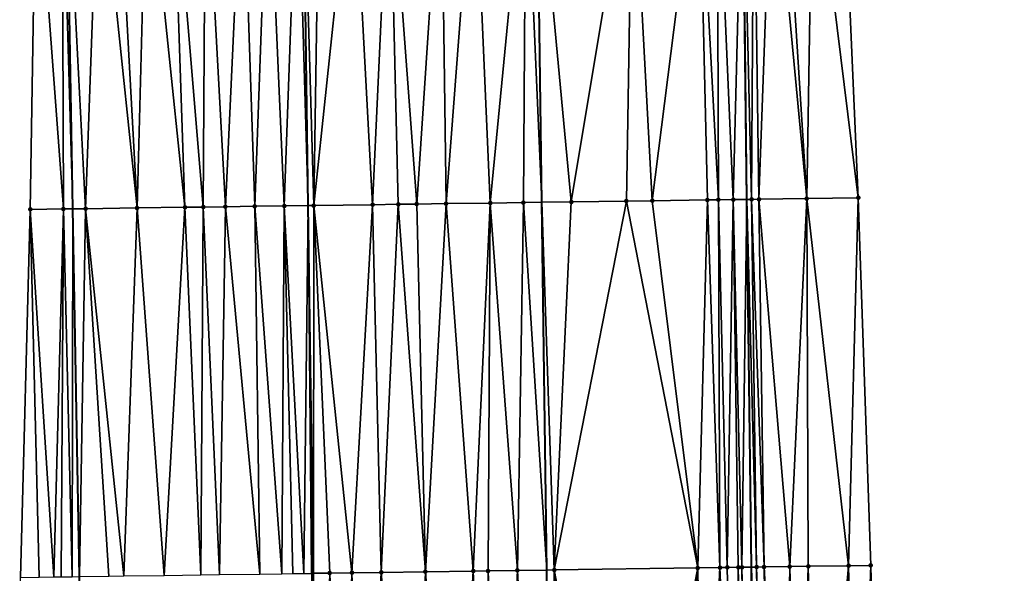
# Model space of a CAD drawing. Header units: feet. Extents: x 2004186 to 2014793, y 836912 to 864902.
# Tile 133 of 256: x 2010467 to 2010521, y 841029 to 841059. Entities that reach past the tile are written whole.
import ezdxf

# ---------------------------------------------------------------- set-up
doc = ezdxf.new("R2010")
doc.units = ezdxf.units.FT
doc.header["$LTSCALE"] = 100
doc.header["$MEASUREMENT"] = 0
for name, color, linetype, lineweight in [('EP_Travel Lane', 5, 'Continuous', 40), ('GPL_Skip Line', 2, 'Continuous', 40), ('Road Shots', 4, 'Continuous', 200), ('Road X-Section', 30, 'Continuous', 13)]:
    doc.layers.add(name, color=color, linetype=linetype, lineweight=lineweight)
doc.layers.add('I-77 SB_MM21-27-Surface-Border', color=7, linetype='Continuous')
doc.layers.add('I-77 SB_MM21-27-Surface-TIN', color=7, linetype='Continuous')

msp = doc.modelspace()

# ---------------------------------------------------------------- linework, layer by layer
at = {"layer": 'EP_Travel Lane'}
for points in [[(2010514.248621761, 840770.0944817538, 341.8537248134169), (2010513.440760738, 840790.0728381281, 342.2741756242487), (2010512.759516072, 840810.0581280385, 342.6356686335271), (2010512.078292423, 840830.0428013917, 343.0310662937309), (2010511.397054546, 840850.0278921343, 343.3877137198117), (2010510.715790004, 840870.014219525, 343.7388656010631), (2010510.116580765, 840890.0022473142, 344.1311663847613), (2010509.601938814, 840909.9529684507, 344.4893131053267), (2010509.093621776, 840929.6584966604, 344.8691348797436), (2010508.577932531, 840949.649817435, 345.2315912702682), (2010508.062280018, 840969.640842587, 345.6001214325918), (2010507.681011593, 840989.6337119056, 345.970393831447), (2010507.436648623, 841009.6281005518, 346.3813562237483), (2010507.192284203, 841029.6226079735, 346.7690526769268), (2010506.947924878, 841049.6166984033, 347.1537764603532), (2010506.703551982, 841069.6115058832, 347.521280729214)], [(2010477.543157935, 840788.5692165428, 342.824715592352), (2010476.765306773, 840808.5501736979, 343.2196493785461), (2010475.9874516, 840828.5316769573, 343.5748282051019), (2010475.209575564, 840848.5137161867, 343.9298431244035), (2010474.4317416, 840868.4946746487, 344.2771656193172), (2010473.793771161, 840888.4815563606, 344.6683766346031), (2010473.296165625, 840908.5624193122, 345.0250564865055), (2010472.786049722, 840929.1499100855, 345.4117580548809), (2010472.290711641, 840949.1409907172, 345.8122032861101), (2010471.795361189, 840969.1325706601, 346.1695961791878), (2010471.372581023, 840989.124828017, 346.5413834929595), (2010471.023765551, 841009.1175275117, 346.9227137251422), (2010470.674977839, 841029.1100283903, 347.3271377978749), (2010470.326176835, 841049.1032912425, 347.7258901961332), (2010469.977363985, 841069.097233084, 348.0973061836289)]]:
    msp.add_polyline3d(points, dxfattribs=at)
at = {"layer": 'GPL_Skip Line'}
for points in [[(2010491.021849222, 840769.1201009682, 342.2727580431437), (2010490.058351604, 840789.0930025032, 342.6546088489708), (2010489.231166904, 840809.0718308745, 343.0483455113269), (2010488.566683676, 840829.0574829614, 343.4320081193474), (2010487.926455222, 840849.0451477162, 343.7784363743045), (2010487.286259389, 840869.0317939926, 344.1476179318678), (2010486.64606036, 840889.018540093, 344.5354663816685), (2010486.004501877, 840909.0477277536, 344.915833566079), (2010485.355002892, 840929.3248146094, 345.2857227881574), (2010484.714723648, 840949.314064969, 345.6752363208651), (2010484.242516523, 840969.3062069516, 346.0183261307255), (2010483.952453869, 840989.3005534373, 346.3757230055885), (2010483.67349211, 841009.2941296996, 346.7735506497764), (2010483.394528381, 841029.2878471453, 347.168409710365), (2010483.115560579, 841049.2818564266, 347.5653071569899), (2010482.83658186, 841069.2766481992, 347.9327338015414)], [(2010503.751021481, 840769.6539728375, 342.0493382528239), (2010502.920267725, 840789.6317162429, 342.458656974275), (2010502.089470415, 840809.6105070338, 342.8404723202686), (2010501.258688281, 840829.5889328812, 343.238921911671), (2010500.427869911, 840849.5682301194, 343.5916440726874), (2010499.597059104, 840869.5473454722, 343.9656955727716), (2010498.766275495, 840889.525806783, 344.3645112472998), (2010497.970566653, 840909.506504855, 344.7139064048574), (2010497.451109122, 840929.4945609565, 345.0885362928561), (2010497.176632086, 840949.4888924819, 345.4712690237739), (2010496.902152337, 840969.4834216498, 345.8308640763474), (2010496.627671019, 840989.4780651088, 346.1839806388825), (2010496.353202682, 841009.4717629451, 346.5930650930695), (2010496.07873259, 841029.4655886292, 346.9894967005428), (2010495.804256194, 841049.4598734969, 347.3600128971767), (2010495.529776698, 841069.4543842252, 347.7339571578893)]]:
    msp.add_polyline3d(points, dxfattribs=at)
at = {"layer": 'I-77 SB_MM21-27-Surface-Border', "color": 3, "linetype": 'ByBlock', "lineweight": -2}
for points in [[(2010512.128104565, 841069.6901259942, 347.2845300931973), (2010513.002515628, 841049.7047184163, 346.8908977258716), (2010513.676939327, 841029.7170176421, 346.5023647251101), (2010514.151391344, 841009.7258813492, 346.0980640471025), (2010514.625855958, 840989.7338274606, 345.7093222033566), (2010515.100312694, 840969.7423473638, 345.3326745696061), (2010515.57476827, 840949.750951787, 344.9553579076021), (2010515.849250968, 840929.7562078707, 344.6037530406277), (2010516.556798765, 840910.2220829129, 344.2372921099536), (2010517.349802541, 840890.3085077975, 343.8440910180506), (2010517.980756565, 840870.321791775, 343.464139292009), (2010518.811620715, 840850.341393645, 343.0879204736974), (2010519.242744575, 840830.3464368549, 342.7303741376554), (2010519.673888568, 840810.35099594, 342.3565032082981), (2010519.505570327, 840790.3301531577, 342.0147424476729), (2010520.935766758, 840770.3782819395, 341.5722760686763)], [(2010476.543377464, 840788.5273082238, 342.8416260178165), (2010473.71432226, 840808.422639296, 343.2542715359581), (2010473.482990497, 840828.4267522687, 343.6158711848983), (2010471.253364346, 840848.3482831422, 343.9830357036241), (2010470.422587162, 840868.3265899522, 344.3459293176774), (2010469.59177312, 840888.3057831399, 344.7227808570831), (2010468.592065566, 840908.3823514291, 345.0887894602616), (2010467.853999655, 840929.080838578, 345.4846514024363), (2010467.77950015, 840949.0781794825, 345.8601564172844), (2010467.505020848, 840969.0726761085, 346.2241892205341), (2010467.430525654, 840989.0697031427, 346.5965288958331), (2010467.556016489, 841009.0691205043, 346.9632982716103), (2010467.481530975, 841029.0654423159, 347.3641107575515), (2010468.00697453, 841049.0710491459, 347.7475821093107), (2010468.332431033, 841069.074340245, 348.1150695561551)]]:
    msp.add_polyline3d(points, dxfattribs=at)
at = {"layer": 'I-77 SB_MM21-27-Surface-TIN', "color": 128, "linetype": 'ByBlock', "lineweight": -2}
for points in [[(2010479.531342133, 841069.23053312, 347.9750071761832), (2010477.531535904, 841069.2026906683, 347.9972170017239), (2010478.60594435, 841049.2188464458, 347.624437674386)], [(2010479.531342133, 841069.23053312, 347.9750071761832), (2010478.60594435, 841049.2188464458, 347.624437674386), (2010480.205789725, 841049.2410918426, 347.6092612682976)], [(2010480.931206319, 841069.250035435, 347.9587419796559), (2010479.531342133, 841069.23053312, 347.9750071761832), (2010480.205789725, 841049.2410918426, 347.6092612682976)], [(2010480.931206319, 841069.250035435, 347.9587419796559), (2010480.205789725, 841049.2410918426, 347.6092612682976), (2010481.80563376, 841049.2634348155, 347.5888534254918)], [(2010482.531050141, 841069.2723939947, 347.936150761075), (2010480.931206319, 841069.250035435, 347.9587419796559), (2010481.80563376, 841049.2634348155, 347.5888534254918)], [(2010482.531050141, 841069.2723939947, 347.936150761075), (2010481.80563376, 841049.2634348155, 347.5888534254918), (2010483.115560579, 841049.2818564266, 347.5653071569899)], [(2010482.531050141, 841069.2723939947, 347.936150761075), (2010483.115560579, 841049.2818564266, 347.5653071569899), (2010482.83658186, 841069.2766481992, 347.9327338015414)], [(2010483.730933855, 841069.2891011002, 347.9227316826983), (2010482.83658186, 841069.2766481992, 347.9327338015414), (2010483.405475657, 841049.2859335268, 347.5600958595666)], [(2010483.405475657, 841049.2859335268, 347.5600958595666), (2010482.83658186, 841069.2766481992, 347.9327338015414), (2010483.115560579, 841049.2818564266, 347.5653071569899)], [(2010485.530757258, 841069.3143196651, 347.8936000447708), (2010483.405475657, 841049.2859335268, 347.5600958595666), (2010486.605161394, 841049.3307894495, 347.5101670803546)], [(2010485.530757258, 841069.3143196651, 347.8936000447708), (2010483.730933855, 841069.2891011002, 347.9227316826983), (2010483.405475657, 841049.2859335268, 347.5600958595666)], [(2010487.530561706, 841069.3422917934, 347.8639967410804), (2010485.530757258, 841069.3143196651, 347.8936000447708), (2010486.605161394, 841049.3307894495, 347.5101670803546)], [(2010487.530561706, 841069.3422917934, 347.8639967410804), (2010486.605161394, 841049.3307894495, 347.5101670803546), (2010488.00502343, 841049.3504484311, 347.4864727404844)], [(2010490.330285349, 841069.3816410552, 347.8118172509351), (2010487.530561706, 841069.3422917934, 347.8639967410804), (2010489.004925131, 841049.3644725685, 347.4705128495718)], [(2010487.530561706, 841069.3422917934, 347.8639967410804), (2010488.00502343, 841049.3504484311, 347.4864727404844), (2010489.004925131, 841049.3644725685, 347.4705128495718)], [(2010490.330285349, 841069.3816410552, 347.8118172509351), (2010489.004925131, 841049.3644725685, 347.4705128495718), (2010490.60476693, 841049.3869784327, 347.4413717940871)], [(2010492.130109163, 841069.4068296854, 347.7843923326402), (2010490.330285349, 841069.3816410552, 347.8118172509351), (2010490.60476693, 841049.3869784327, 347.4413717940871)], [(2010492.130109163, 841069.4068296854, 347.7843923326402), (2010490.60476693, 841049.3869784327, 347.4413717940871), (2010493.004530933, 841049.420642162, 347.4027571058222)], [(2010494.929835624, 841069.445973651, 347.7439177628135), (2010492.130109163, 841069.4068296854, 347.7843923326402), (2010493.004530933, 841049.420642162, 347.4027571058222)], [(2010494.929835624, 841069.445973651, 347.7439177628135), (2010493.004530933, 841049.420642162, 347.4027571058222), (2010494.804355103, 841049.4458049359, 347.3783545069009)], [(2010494.929835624, 841069.445973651, 347.7439177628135), (2010494.804355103, 841049.4458049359, 347.3783545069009), (2010495.804256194, 841049.4598734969, 347.3600128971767)], [(2010494.929835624, 841069.445973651, 347.7439177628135), (2010495.804256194, 841049.4598734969, 347.3600128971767), (2010495.529776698, 841069.4543842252, 347.7339571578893)], [(2010500.72926601, 841069.5272758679, 347.6476319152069), (2010495.529776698, 841069.4543842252, 347.7339571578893), (2010497.404097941, 841049.4823831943, 347.3306663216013)], [(2010497.404097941, 841049.4823831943, 347.3306663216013), (2010495.529776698, 841069.4543842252, 347.7339571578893), (2010495.804256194, 841049.4598734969, 347.3600128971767)], [(2010500.72926601, 841069.5272758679, 347.6476319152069), (2010497.404097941, 841049.4823831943, 347.3306663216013), (2010500.403805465, 841049.5242793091, 347.2922386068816)], [(2010500.72926601, 841069.5272758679, 347.6476319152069), (2010500.403805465, 841049.5242793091, 347.2922386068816), (2010501.803667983, 841049.5439031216, 347.2704298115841)], [(2010504.328910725, 841069.577865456, 347.5806762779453), (2010500.72926601, 841069.5272758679, 347.6476319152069), (2010501.803667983, 841049.5439031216, 347.2704298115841)], [(2010504.328910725, 841069.577865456, 347.5806762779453), (2010501.803667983, 841049.5439031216, 347.2704298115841), (2010504.803369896, 841049.586207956, 347.2100890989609)], [(2010505.328811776, 841069.591936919, 347.5610056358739), (2010504.328910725, 841069.577865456, 347.5806762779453), (2010505.403309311, 841049.5947394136, 347.1942416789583)], [(2010504.328910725, 841069.577865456, 347.5806762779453), (2010504.803369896, 841049.586207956, 347.2100890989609), (2010505.403309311, 841049.5947394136, 347.1942416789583)], [(2010505.328811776, 841069.591936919, 347.5610056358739), (2010506.203227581, 841049.6061838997, 347.169401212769), (2010506.703551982, 841069.6115058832, 347.521280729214)], [(2010505.328811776, 841069.591936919, 347.5610056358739), (2010505.403309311, 841049.5947394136, 347.1942416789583), (2010506.203227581, 841049.6061838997, 347.169401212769)], [(2010506.203227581, 841049.6061838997, 347.169401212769), (2010506.947924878, 841049.6166984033, 347.1537764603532), (2010506.703551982, 841069.6115058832, 347.521280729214)], [(2010506.72867014, 841069.6118634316, 347.5205549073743), (2010506.703551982, 841069.6115058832, 347.521280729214), (2010506.947924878, 841049.6166984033, 347.1537764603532)], [(2010507.328608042, 841069.6205050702, 347.4974202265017), (2010506.72867014, 841069.6118634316, 347.5205549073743), (2010507.203127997, 841049.620301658, 347.1484219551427)], [(2010506.72867014, 841069.6118634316, 347.5205549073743), (2010506.947924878, 841049.6166984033, 347.1537764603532), (2010507.203127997, 841049.620301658, 347.1484219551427)], [(2010507.328608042, 841069.6205050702, 347.4974202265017), (2010507.203127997, 841049.620301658, 347.1484219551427), (2010507.603086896, 841049.6260411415, 347.1350773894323)], [(2010508.32850431, 841069.6349250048, 347.4578815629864), (2010507.328608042, 841069.6205050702, 347.4974202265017), (2010507.603086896, 841049.6260411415, 347.1350773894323)], [(2010508.32850431, 841069.6349250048, 347.4578815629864), (2010507.603086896, 841049.6260411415, 347.1350773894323), (2010510.202812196, 841049.6638969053, 347.0188973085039)], [(2010508.928441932, 841069.6435870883, 347.4335812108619), (2010508.32850431, 841069.6349250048, 347.4578815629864), (2010510.202812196, 841049.6638969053, 347.0188973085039)], [(2010510.528272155, 841069.666936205, 347.3545136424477), (2010508.928441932, 841069.6435870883, 347.4335812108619), (2010510.202812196, 841049.6638969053, 347.0188973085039)], [(2010510.528272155, 841069.666936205, 347.3545136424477), (2010510.202812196, 841049.6638969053, 347.0188973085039), (2010513.002515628, 841049.7047184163, 346.8908977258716)], [(2010510.528272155, 841069.666936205, 347.3545136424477), (2010513.002515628, 841049.7047184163, 346.8908977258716), (2010512.128104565, 841069.6901259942, 347.2845300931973)], [(2010468.332431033, 841069.074340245, 348.1150695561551), (2010468.00697453, 841049.0710491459, 347.7475821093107), (2010469.806800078, 841049.0961115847, 347.7285588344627)], [(2010469.732295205, 841069.0938435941, 348.098745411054), (2010468.332431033, 841069.074340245, 348.1150695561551), (2010469.806800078, 841049.0961115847, 347.7285588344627)], [(2010469.732295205, 841069.0938435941, 348.098745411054), (2010470.326176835, 841049.1032912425, 347.7258901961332), (2010469.977363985, 841069.097233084, 348.0973061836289)], [(2010469.732295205, 841069.0938435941, 348.098745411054), (2010469.806800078, 841049.0961115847, 347.7285588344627), (2010470.326176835, 841049.1032912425, 347.7258901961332)], [(2010471.732103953, 841069.1215024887, 348.0870010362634), (2010469.977363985, 841069.097233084, 348.0973061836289), (2010471.006685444, 841049.1126983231, 347.7223936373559)], [(2010471.006685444, 841049.1126983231, 347.7223936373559), (2010469.977363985, 841069.097233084, 348.0973061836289), (2010470.326176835, 841049.1032912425, 347.7258901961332)], [(2010471.732103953, 841069.1215024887, 348.0870010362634), (2010471.006685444, 841049.1126983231, 347.7223936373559), (2010473.806414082, 841049.1516837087, 347.6928357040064)], [(2010472.732006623, 841069.135456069, 348.0740514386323), (2010471.732103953, 841069.1215024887, 348.0870010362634), (2010473.806414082, 841049.1516837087, 347.6928357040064)], [(2010474.331849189, 841069.1579060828, 348.0462459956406), (2010472.732006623, 841069.135456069, 348.0740514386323), (2010473.806414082, 841049.1516837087, 347.6928357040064)], [(2010474.331849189, 841069.1579060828, 348.0462459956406), (2010473.806414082, 841049.1516837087, 347.6928357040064), (2010476.406159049, 841049.1881068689, 347.6534629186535)], [(2010475.731712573, 841069.1774668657, 348.0266472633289), (2010474.331849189, 841069.1579060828, 348.0462459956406), (2010476.406159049, 841049.1881068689, 347.6534629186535)], [(2010477.531535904, 841069.2026906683, 347.9972170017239), (2010475.731712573, 841069.1774668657, 348.0266472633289), (2010477.406060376, 841049.202158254, 347.6360421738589)], [(2010475.731712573, 841069.1774668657, 348.0266472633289), (2010476.406159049, 841049.1881068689, 347.6534629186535), (2010477.406060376, 841049.202158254, 347.6360421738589)], [(2010477.531535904, 841069.2026906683, 347.9972170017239), (2010477.406060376, 841049.202158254, 347.6360421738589), (2010478.60594435, 841049.2188464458, 347.624437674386)], [(2010493.004530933, 841049.420642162, 347.4027571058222), (2010490.60476693, 841049.3869784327, 347.4413717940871), (2010492.079123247, 841029.4096769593, 347.0392748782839)], [(2010493.004530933, 841049.420642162, 347.4027571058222), (2010492.079123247, 841029.4096769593, 347.0392748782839), (2010492.879044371, 841029.4209135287, 347.0266352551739)], [(2010493.004530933, 841049.420642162, 347.4027571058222), (2010492.879044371, 841029.4209135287, 347.0266352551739), (2010494.478890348, 841029.443115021, 347.0147991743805)], [(2010494.804355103, 841049.4458049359, 347.3783545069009), (2010493.004530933, 841049.420642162, 347.4027571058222), (2010494.478890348, 841029.443115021, 347.0147991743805)], [(2010494.804355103, 841049.4458049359, 347.3783545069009), (2010494.478890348, 841029.443115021, 347.0147991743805), (2010496.07873259, 841029.4655886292, 346.9894967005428)], [(2010494.804355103, 841049.4458049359, 347.3783545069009), (2010496.07873259, 841029.4655886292, 346.9894967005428), (2010495.804256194, 841049.4598734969, 347.3600128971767)], [(2010497.404097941, 841049.4823831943, 347.3306663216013), (2010495.804256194, 841049.4598734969, 347.3600128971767), (2010496.47869315, 841029.4712070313, 346.9831710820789)], [(2010496.47869315, 841029.4712070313, 346.9831710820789), (2010495.804256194, 841049.4598734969, 347.3600128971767), (2010496.07873259, 841029.4655886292, 346.9894967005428)], [(2010500.403805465, 841049.5242793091, 347.2922386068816), (2010497.404097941, 841049.4823831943, 347.3306663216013), (2010496.47869315, 841029.4712070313, 346.9831710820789)], [(2010500.403805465, 841049.5242793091, 347.2922386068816), (2010496.47869315, 841029.4712070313, 346.9831710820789), (2010504.277919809, 841029.5810769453, 346.844427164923)], [(2010501.803667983, 841049.5439031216, 347.2704298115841), (2010500.403805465, 841049.5242793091, 347.2922386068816), (2010504.277919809, 841029.5810769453, 346.844427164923)], [(2010504.803369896, 841049.586207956, 347.2100890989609), (2010501.803667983, 841049.5439031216, 347.2704298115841), (2010504.277919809, 841029.5810769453, 346.844427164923)], [(2010504.803369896, 841049.586207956, 347.2100890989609), (2010504.277919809, 841029.5810769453, 346.844427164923), (2010505.477800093, 841029.5980339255, 346.8204137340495)], [(2010505.403309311, 841049.5947394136, 347.1942416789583), (2010504.803369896, 841049.586207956, 347.2100890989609), (2010505.477800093, 841029.5980339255, 346.8204137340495)], [(2010506.203227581, 841049.6061838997, 347.169401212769), (2010505.403309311, 841049.5947394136, 347.1942416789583), (2010505.877758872, 841029.6037820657, 346.8076676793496)], [(2010505.403309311, 841049.5947394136, 347.1942416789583), (2010505.477800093, 841029.5980339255, 346.8204137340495), (2010505.877758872, 841029.6037820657, 346.8076676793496)], [(2010506.203227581, 841049.6061838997, 347.169401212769), (2010505.877758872, 841029.6037820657, 346.8076676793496), (2010506.477695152, 841029.6125419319, 346.7817362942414)], [(2010506.203227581, 841049.6061838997, 347.169401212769), (2010506.67767471, 841029.6154037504, 346.7759695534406), (2010506.947924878, 841049.6166984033, 347.1537764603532)], [(2010506.203227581, 841049.6061838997, 347.169401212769), (2010506.477695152, 841029.6125419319, 346.7817362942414), (2010506.67767471, 841029.6154037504, 346.7759695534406)], [(2010506.67767471, 841029.6154037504, 346.7759695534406), (2010507.192284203, 841029.6226079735, 346.7690526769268), (2010506.947924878, 841049.6166984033, 347.1537764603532)], [(2010507.203127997, 841049.620301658, 347.1484219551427), (2010506.947924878, 841049.6166984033, 347.1537764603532), (2010507.477596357, 841029.6266021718, 346.7652177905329)], [(2010507.477596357, 841029.6266021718, 346.7652177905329), (2010506.947924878, 841049.6166984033, 347.1537764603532), (2010507.192284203, 841029.6226079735, 346.7690526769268)], [(2010507.603086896, 841049.6260411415, 347.1350773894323), (2010507.203127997, 841049.620301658, 347.1484219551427), (2010507.877555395, 841029.6323315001, 346.7534026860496)], [(2010507.203127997, 841049.620301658, 347.1484219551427), (2010507.477596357, 841029.6266021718, 346.7652177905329), (2010507.877555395, 841029.6323315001, 346.7534026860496)], [(2010510.202812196, 841049.6638969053, 347.0188973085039), (2010507.603086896, 841049.6260411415, 347.1350773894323), (2010509.277406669, 841029.652774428, 346.6927357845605)], [(2010507.603086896, 841049.6260411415, 347.1350773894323), (2010507.877555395, 841029.6323315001, 346.7534026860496), (2010509.277406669, 841029.652774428, 346.6927357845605)], [(2010510.202812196, 841049.6638969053, 347.0188973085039), (2010509.277406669, 841029.652774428, 346.6927357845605), (2010510.277300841, 841029.6673470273, 346.6508617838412)], [(2010510.202812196, 841049.6638969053, 347.0188973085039), (2010512.477067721, 841029.6994285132, 346.557661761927), (2010513.002515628, 841049.7047184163, 346.8908977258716)], [(2010510.202812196, 841049.6638969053, 347.0188973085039), (2010510.277300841, 841029.6673470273, 346.6508617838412), (2010512.477067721, 841029.6994285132, 346.557661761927)], [(2010513.002515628, 841049.7047184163, 346.8908977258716), (2010512.477067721, 841029.6994285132, 346.557661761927), (2010513.676939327, 841029.7170176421, 346.5023647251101)], [(2010468.00697453, 841049.0710491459, 347.7475821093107), (2010467.481530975, 841029.0654423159, 347.3641107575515), (2010468.481433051, 841029.0794391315, 347.3507310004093)], [(2010469.806800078, 841049.0961115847, 347.7285588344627), (2010468.00697453, 841049.0710491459, 347.7475821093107), (2010469.281357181, 841029.0904567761, 347.3489254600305)], [(2010468.00697453, 841049.0710491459, 347.7475821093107), (2010468.481433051, 841029.0794391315, 347.3507310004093), (2010469.281357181, 841029.0904567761, 347.3489254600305)], [(2010469.806800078, 841049.0961115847, 347.7285588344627), (2010469.281357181, 841029.0904567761, 347.3489254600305), (2010469.681318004, 841029.0960560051, 347.3435486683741)], [(2010469.806800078, 841049.0961115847, 347.7285588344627), (2010469.681318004, 841029.0960560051, 347.3435486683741), (2010470.281257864, 841029.1045550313, 347.330525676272)], [(2010469.806800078, 841049.0961115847, 347.7285588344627), (2010470.281257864, 841029.1045550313, 347.330525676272), (2010470.326176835, 841049.1032912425, 347.7258901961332)], [(2010470.281257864, 841029.1045550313, 347.330525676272), (2010470.674977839, 841029.1100283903, 347.3271377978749), (2010470.326176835, 841049.1032912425, 347.7258901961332)], [(2010471.006685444, 841049.1126983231, 347.7223936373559), (2010470.326176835, 841049.1032912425, 347.7258901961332), (2010470.681219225, 841029.1101151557, 347.3270840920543)], [(2010470.681219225, 841029.1101151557, 347.3270840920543), (2010470.326176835, 841049.1032912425, 347.7258901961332), (2010470.674977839, 841029.1100283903, 347.3271377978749)], [(2010471.006685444, 841049.1126983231, 347.7223936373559), (2010470.681219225, 841029.1101151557, 347.3270840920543), (2010472.28106836, 841029.1320865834, 347.3266333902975)], [(2010473.806414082, 841049.1516837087, 347.6928357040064), (2010471.006685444, 841049.1126983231, 347.7223936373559), (2010473.080991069, 841029.1432077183, 347.3197063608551)], [(2010471.006685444, 841049.1126983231, 347.7223936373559), (2010472.28106836, 841029.1320865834, 347.3266333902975), (2010473.080991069, 841029.1432077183, 347.3197063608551)], [(2010473.806414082, 841049.1516837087, 347.6928357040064), (2010473.080991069, 841029.1432077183, 347.3197063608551), (2010475.280775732, 841029.1739937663, 347.2906146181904)], [(2010476.406159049, 841049.1881068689, 347.6534629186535), (2010473.806414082, 841049.1516837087, 347.6928357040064), (2010475.280775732, 841029.1739937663, 347.2906146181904)], [(2010476.406159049, 841049.1881068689, 347.6534629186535), (2010475.280775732, 841029.1739937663, 347.2906146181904), (2010477.28057864, 841029.2020780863, 347.2593670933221)], [(2010477.406060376, 841049.202158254, 347.6360421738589), (2010476.406159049, 841049.1881068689, 347.6534629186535), (2010477.28057864, 841029.2020780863, 347.2593670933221)], [(2010477.406060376, 841049.202158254, 347.6360421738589), (2010477.28057864, 841029.2020780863, 347.2593670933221), (2010478.280479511, 841029.2161627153, 347.241641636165)], [(2010478.60594435, 841049.2188464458, 347.624437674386), (2010477.406060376, 841049.202158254, 347.6360421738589), (2010478.280479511, 841029.2161627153, 347.241641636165)], [(2010478.60594435, 841049.2188464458, 347.624437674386), (2010478.280479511, 841029.2161627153, 347.241641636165), (2010480.480266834, 841029.2467550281, 347.2221374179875)], [(2010480.205789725, 841049.2410918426, 347.6092612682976), (2010478.60594435, 841049.2188464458, 347.624437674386), (2010480.480266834, 841029.2467550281, 347.2221374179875)], [(2010481.80563376, 841049.2634348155, 347.5888534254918), (2010480.205789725, 841049.2410918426, 347.6092612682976), (2010481.680149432, 841029.263543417, 347.2064672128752)], [(2010480.205789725, 841049.2410918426, 347.6092612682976), (2010480.480266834, 841029.2467550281, 347.2221374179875), (2010481.680149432, 841029.263543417, 347.2064672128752)], [(2010481.80563376, 841049.2634348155, 347.5888534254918), (2010481.680149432, 841029.263543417, 347.2064672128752), (2010482.280089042, 841029.2720606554, 347.1925429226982)], [(2010481.80563376, 841049.2634348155, 347.5888534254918), (2010482.880027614, 841029.2806535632, 347.1748739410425), (2010483.115560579, 841049.2818564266, 347.5653071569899)], [(2010481.80563376, 841049.2634348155, 347.5888534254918), (2010482.280089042, 841029.2720606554, 347.1925429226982), (2010482.880027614, 841029.2806535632, 347.1748739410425)], [(2010483.279988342, 841029.286259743, 347.169153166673), (2010483.115560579, 841049.2818564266, 347.5653071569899), (2010482.880027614, 841029.2806535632, 347.1748739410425)], [(2010483.405475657, 841049.2859335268, 347.5600958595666), (2010483.115560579, 841049.2818564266, 347.5653071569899), (2010483.394528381, 841029.2878471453, 347.168409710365)], [(2010483.279988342, 841029.286259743, 347.169153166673), (2010483.394528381, 841029.2878471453, 347.168409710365), (2010483.115560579, 841049.2818564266, 347.5653071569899)], [(2010483.405475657, 841049.2859335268, 347.5600958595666), (2010483.394528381, 841029.2878471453, 347.168409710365), (2010484.27989233, 841029.3001173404, 347.162662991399)], [(2010486.605161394, 841049.3307894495, 347.5101670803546), (2010483.405475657, 841049.2859335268, 347.5600958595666), (2010485.479774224, 841029.31695699, 347.1444559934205)], [(2010483.405475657, 841049.2859335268, 347.5600958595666), (2010484.27989233, 841029.3001173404, 347.162662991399), (2010485.479774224, 841029.31695699, 347.1444559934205)], [(2010486.605161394, 841049.3307894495, 347.5101670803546), (2010485.479774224, 841029.31695699, 347.1444559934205), (2010487.079615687, 841029.3394873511, 347.1163449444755)], [(2010488.00502343, 841049.3504484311, 347.4864727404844), (2010486.605161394, 841049.3307894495, 347.5101670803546), (2010487.079615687, 841029.3394873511, 347.1163449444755)], [(2010488.00502343, 841049.3504484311, 347.4864727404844), (2010487.079615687, 841029.3394873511, 347.1163449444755), (2010489.479380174, 841029.3731158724, 347.0824438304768)], [(2010489.004925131, 841049.3644725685, 347.4705128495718), (2010488.00502343, 841049.3504484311, 347.4864727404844), (2010489.479380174, 841029.3731158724, 347.0824438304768)], [(2010490.60476693, 841049.3869784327, 347.4413717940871), (2010489.004925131, 841049.3644725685, 347.4705128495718), (2010489.479380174, 841029.3731158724, 347.0824438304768)], [(2010490.60476693, 841049.3869784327, 347.4413717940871), (2010489.479380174, 841029.3731158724, 347.0824438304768), (2010492.079123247, 841029.4096769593, 347.0392748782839)], [(2010507.477596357, 841029.6266021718, 346.7652177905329), (2010507.192284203, 841029.6226079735, 346.7690526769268), (2010507.752070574, 841009.6324760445, 346.3790575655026)], [(2010507.877555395, 841029.6323315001, 346.7534026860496), (2010507.477596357, 841029.6266021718, 346.7652177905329), (2010508.152030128, 841009.638167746, 346.368885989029)], [(2010507.477596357, 841029.6266021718, 346.7652177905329), (2010507.752070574, 841009.6324760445, 346.3790575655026), (2010508.152030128, 841009.638167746, 346.368885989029)], [(2010509.277406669, 841029.652774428, 346.6927357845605), (2010507.877555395, 841029.6323315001, 346.7534026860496), (2010508.95194762, 841009.6496689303, 346.3425860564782)], [(2010507.877555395, 841029.6323315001, 346.7534026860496), (2010508.152030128, 841009.638167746, 346.368885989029), (2010508.95194762, 841009.6496689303, 346.3425860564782)], [(2010509.277406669, 841029.652774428, 346.6927357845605), (2010508.95194762, 841009.6496689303, 346.3425860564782), (2010509.751863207, 841009.6613088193, 346.3092711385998)], [(2010510.277300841, 841029.6673470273, 346.6508617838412), (2010509.277406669, 841029.652774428, 346.6927357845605), (2010509.751863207, 841009.6613088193, 346.3092711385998)], [(2010510.277300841, 841029.6673470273, 346.6508617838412), (2010509.751863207, 841009.6613088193, 346.3092711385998), (2010510.75175435, 841009.6761020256, 346.2553203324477)], [(2010512.477067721, 841029.6994285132, 346.557661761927), (2010510.277300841, 841029.6673470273, 346.6508617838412), (2010510.75175435, 841009.6761020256, 346.2553203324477)], [(2010512.477067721, 841029.6994285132, 346.557661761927), (2010510.75175435, 841009.6761020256, 346.2553203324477), (2010512.951519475, 841009.7083113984, 346.1536056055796)], [(2010512.477067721, 841029.6994285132, 346.557661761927), (2010512.951519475, 841009.7083113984, 346.1536056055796), (2010513.676939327, 841029.7170176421, 346.5023647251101)], [(2010513.676939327, 841029.7170176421, 346.5023647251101), (2010512.951519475, 841009.7083113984, 346.1536056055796), (2010513.951412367, 841009.7229772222, 346.1060971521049)], [(2010513.676939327, 841029.7170176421, 346.5023647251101), (2010513.951412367, 841009.7229772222, 346.1060971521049), (2010514.151391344, 841009.7258813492, 346.0980640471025)], [(2010483.279988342, 841029.286259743, 347.169153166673), (2010483.67349211, 841009.2941296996, 346.7735506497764), (2010483.394528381, 841029.2878471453, 347.168409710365)], [(2010484.27989233, 841029.3001173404, 347.162662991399), (2010483.394528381, 841029.2878471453, 347.168409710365), (2010483.67349211, 841009.2941296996, 346.7735506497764)], [(2010484.27989233, 841029.3001173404, 347.162662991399), (2010483.67349211, 841009.2941296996, 346.7735506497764), (2010484.954321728, 841009.3120013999, 346.7589477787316)], [(2010485.479774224, 841029.31695699, 347.1444559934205), (2010484.27989233, 841029.3001173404, 347.162662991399), (2010484.954321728, 841009.3120013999, 346.7589477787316)], [(2010485.479774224, 841029.31695699, 347.1444559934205), (2010484.954321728, 841009.3120013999, 346.7589477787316), (2010486.154203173, 841009.3288737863, 346.7386855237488)], [(2010487.079615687, 841029.3394873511, 347.1163449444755), (2010485.479774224, 841029.31695699, 347.1444559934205), (2010486.154203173, 841009.3288737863, 346.7386855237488)], [(2010487.079615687, 841029.3394873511, 347.1163449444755), (2010486.154203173, 841009.3288737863, 346.7386855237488), (2010487.354084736, 841009.3457376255, 346.7188555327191)], [(2010489.479380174, 841029.3731158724, 347.0824438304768), (2010487.079615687, 841029.3394873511, 347.1163449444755), (2010488.753947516, 841009.3653424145, 346.6992451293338)], [(2010487.079615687, 841029.3394873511, 347.1163449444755), (2010487.954025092, 841009.3542005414, 346.707372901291), (2010488.753947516, 841009.3653424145, 346.6992451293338)], [(2010487.079615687, 841029.3394873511, 347.1163449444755), (2010487.354084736, 841009.3457376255, 346.7188555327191), (2010487.954025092, 841009.3542005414, 346.707372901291)], [(2010489.479380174, 841029.3731158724, 347.0824438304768), (2010488.753947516, 841009.3653424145, 346.6992451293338), (2010490.953730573, 841009.3962454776, 346.6635969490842)], [(2010492.079123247, 841029.4096769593, 347.0392748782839), (2010489.479380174, 841029.3731158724, 347.0824438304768), (2010490.953730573, 841009.3962454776, 346.6635969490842)], [(2010492.079123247, 841029.4096769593, 347.0392748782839), (2010490.953730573, 841009.3962454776, 346.6635969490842), (2010492.153612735, 841009.413065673, 346.6459742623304)], [(2010492.879044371, 841029.4209135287, 347.0266352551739), (2010492.079123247, 841029.4096769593, 347.0392748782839), (2010492.953533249, 841009.4243466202, 346.6308127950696)], [(2010492.079123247, 841029.4096769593, 347.0392748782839), (2010492.153612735, 841009.413065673, 346.6459742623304), (2010492.953533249, 841009.4243466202, 346.6308127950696)], [(2010494.478890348, 841029.443115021, 347.0147991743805), (2010492.879044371, 841029.4209135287, 347.0266352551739), (2010493.553474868, 841009.4327175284, 346.6239834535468)], [(2010492.879044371, 841029.4209135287, 347.0266352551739), (2010492.953533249, 841009.4243466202, 346.6308127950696), (2010493.553474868, 841009.4327175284, 346.6239834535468)], [(2010494.478890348, 841029.443115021, 347.0147991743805), (2010493.553474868, 841009.4327175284, 346.6239834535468), (2010494.553379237, 841009.4465473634, 346.6187551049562)], [(2010494.478890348, 841029.443115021, 347.0147991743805), (2010495.553282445, 841009.460461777, 346.609249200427), (2010496.07873259, 841029.4655886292, 346.9894967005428)], [(2010494.478890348, 841029.443115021, 347.0147991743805), (2010494.553379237, 841009.4465473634, 346.6187551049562), (2010495.553282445, 841009.460461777, 346.609249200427)], [(2010495.553282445, 841009.460461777, 346.609249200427), (2010496.353202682, 841009.4717629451, 346.5930650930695), (2010496.07873259, 841029.4655886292, 346.9894967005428)], [(2010496.47869315, 841029.4712070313, 346.9831710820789), (2010496.07873259, 841029.4655886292, 346.9894967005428), (2010496.353202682, 841009.4717629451, 346.5930650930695)], [(2010496.47869315, 841029.4712070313, 346.9831710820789), (2010496.353202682, 841009.4717629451, 346.5930650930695), (2010497.153122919, 841009.483064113, 346.5768809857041)], [(2010504.277919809, 841029.5810769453, 346.844427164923), (2010496.47869315, 841029.4712070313, 346.9831710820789), (2010500.352811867, 841009.5276861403, 346.5416117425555)], [(2010496.47869315, 841029.4712070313, 346.9831710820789), (2010499.552889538, 841009.51653738, 346.5500878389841), (2010500.352811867, 841009.5276861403, 346.5416117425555)], [(2010496.47869315, 841029.4712070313, 346.9831710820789), (2010498.552985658, 841009.50267188, 346.5571199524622), (2010499.552889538, 841009.51653738, 346.5500878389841)], [(2010496.47869315, 841029.4712070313, 346.9831710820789), (2010497.153122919, 841009.483064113, 346.5768809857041), (2010498.552985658, 841009.50267188, 346.5571199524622)], [(2010504.277919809, 841029.5810769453, 346.844427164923), (2010500.352811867, 841009.5276861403, 346.5416117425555), (2010501.152732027, 841009.5389929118, 346.5251442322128)], [(2010504.277919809, 841029.5810769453, 346.844427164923), (2010501.152732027, 841009.5389929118, 346.5251442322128), (2010501.95265116, 841009.5503745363, 346.5048910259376)], [(2010504.277919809, 841029.5810769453, 346.844427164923), (2010501.95265116, 841009.5503745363, 346.5048910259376), (2010502.752569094, 841009.5618434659, 346.4802223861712)], [(2010504.277919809, 841029.5810769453, 346.844427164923), (2010502.752569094, 841009.5618434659, 346.4802223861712), (2010503.352509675, 841009.5702900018, 346.4695681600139)], [(2010504.277919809, 841029.5810769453, 346.844427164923), (2010503.352509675, 841009.5702900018, 346.4695681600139), (2010504.552392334, 841009.5870739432, 346.4537790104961)], [(2010505.477800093, 841029.5980339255, 346.8204137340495), (2010504.277919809, 841029.5810769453, 346.844427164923), (2010504.552392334, 841009.5870739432, 346.4537790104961)], [(2010505.477800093, 841029.5980339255, 346.8204137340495), (2010504.552392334, 841009.5870739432, 346.4537790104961), (2010506.352210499, 841009.612674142, 346.408636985)], [(2010505.877758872, 841029.6037820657, 346.8076676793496), (2010505.477800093, 841029.5980339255, 346.8204137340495), (2010506.352210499, 841009.612674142, 346.408636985)], [(2010506.477695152, 841029.6125419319, 346.7817362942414), (2010505.877758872, 841029.6037820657, 346.8076676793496), (2010506.352210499, 841009.612674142, 346.408636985)], [(2010506.477695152, 841029.6125419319, 346.7817362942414), (2010506.352210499, 841009.612674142, 346.408636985), (2010506.952148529, 841009.6213065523, 346.3885821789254)], [(2010506.67767471, 841029.6154037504, 346.7759695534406), (2010506.477695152, 841029.6125419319, 346.7817362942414), (2010506.952148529, 841009.6213065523, 346.3885821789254)], [(2010506.67767471, 841029.6154037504, 346.7759695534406), (2010507.152128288, 841009.6241537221, 346.3834296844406), (2010507.192284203, 841029.6226079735, 346.7690526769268)], [(2010506.67767471, 841029.6154037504, 346.7759695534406), (2010506.952148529, 841009.6213065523, 346.3885821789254), (2010507.152128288, 841009.6241537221, 346.3834296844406)], [(2010507.152128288, 841009.6241537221, 346.3834296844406), (2010507.436648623, 841009.6281005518, 346.3813562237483), (2010507.192284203, 841029.6226079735, 346.7690526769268)], [(2010507.752070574, 841009.6324760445, 346.3790575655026), (2010507.192284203, 841029.6226079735, 346.7690526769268), (2010507.436648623, 841009.6281005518, 346.3813562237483)]]:
    msp.add_3dface(points, dxfattribs=at)
at = {"layer": 'Road Shots', "lineweight": 100}
for p in [(2010493.004530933, 841049.420642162, 347.4027571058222), (2010494.804355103, 841049.4458049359, 347.3783545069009), (2010497.404097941, 841049.4823831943, 347.3306663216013), (2010500.403805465, 841049.5242793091, 347.2922386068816), (2010501.803667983, 841049.5439031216, 347.2704298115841), (2010504.803369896, 841049.586207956, 347.2100890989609), (2010505.403309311, 841049.5947394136, 347.1942416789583), (2010506.203227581, 841049.6061838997, 347.169401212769), (2010507.203127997, 841049.620301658, 347.1484219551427), (2010507.603086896, 841049.6260411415, 347.1350773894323), (2010510.202812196, 841049.6638969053, 347.0188973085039), (2010513.002515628, 841049.7047184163, 346.8908977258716), (2010468.00697453, 841049.0710491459, 347.7475821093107), (2010469.806800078, 841049.0961115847, 347.7285588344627), (2010471.006685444, 841049.1126983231, 347.7223936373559), (2010473.806414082, 841049.1516837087, 347.6928357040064), (2010476.406159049, 841049.1881068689, 347.6534629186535), (2010477.406060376, 841049.202158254, 347.6360421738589), (2010478.60594435, 841049.2188464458, 347.624437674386), (2010480.205789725, 841049.2410918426, 347.6092612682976), (2010481.80563376, 841049.2634348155, 347.5888534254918), (2010483.405475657, 841049.2859335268, 347.5600958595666), (2010486.605161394, 841049.3307894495, 347.5101670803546), (2010488.00502343, 841049.3504484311, 347.4864727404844), (2010489.004925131, 841049.3644725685, 347.4705128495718), (2010490.60476693, 841049.3869784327, 347.4413717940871), (2010507.477596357, 841029.6266021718, 346.7652177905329), (2010507.877555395, 841029.6323315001, 346.7534026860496), (2010509.277406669, 841029.652774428, 346.6927357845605), (2010510.277300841, 841029.6673470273, 346.6508617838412), (2010512.477067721, 841029.6994285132, 346.557661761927), (2010513.676939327, 841029.7170176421, 346.5023647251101), (2010484.27989233, 841029.3001173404, 347.162662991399), (2010485.479774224, 841029.31695699, 347.1444559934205), (2010487.079615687, 841029.3394873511, 347.1163449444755), (2010489.479380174, 841029.3731158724, 347.0824438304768), (2010492.079123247, 841029.4096769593, 347.0392748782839), (2010492.879044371, 841029.4209135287, 347.0266352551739), (2010494.478890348, 841029.443115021, 347.0147991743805), (2010496.47869315, 841029.4712070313, 346.9831710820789), (2010504.277919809, 841029.5810769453, 346.844427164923), (2010505.477800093, 841029.5980339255, 346.8204137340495), (2010505.877758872, 841029.6037820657, 346.8076676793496), (2010506.477695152, 841029.6125419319, 346.7817362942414), (2010506.67767471, 841029.6154037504, 346.7759695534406)]:
    msp.add_point(p, dxfattribs=at)
at = {"layer": 'Road X-Section', "extrusion": (-0.01372406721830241, 0.9997318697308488, 0.01865043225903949), "elevation": 813238.2479101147, "flags": 128}
msp.add_lwpolyline([(-2021823.218317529, -14822.07534034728), (-2021825.018317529, -14822.09436693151), (-2021826.218317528, -14822.10053320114), (-2021829.018317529, -14822.13009627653), (-2021831.618317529, -14822.16947591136), (-2021832.618317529, -14822.18689968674), (-2021833.818317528, -14822.19850620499), (-2021835.418317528, -14822.21368525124), (-2021837.018317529, -14822.23409664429), (-2021838.618317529, -14822.26285921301), (-2021841.818317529, -14822.31279667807), (-2021843.218317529, -14822.33649513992), (-2021844.218317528, -14822.35245780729), (-2021845.818317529, -14822.38160393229), (-2021848.218317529, -14822.42022533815), (-2021850.018317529, -14822.44463218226), (-2021852.618317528, -14822.49232866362), (-2021855.618317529, -14822.53076306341), (-2021857.018317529, -14822.55257565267), (-2021860.018317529, -14822.61292686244), (-2021860.618317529, -14822.62877703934), (-2021861.418317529, -14822.65362182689), (-2021862.418317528, -14822.67460473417), (-2021862.818317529, -14822.68795162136), (-2021865.418317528, -14822.80415191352), (-2021868.218317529, -14822.93217376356)], dxfattribs=at)
at = {"layer": 'Road X-Section', "extrusion": (-0.01372364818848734, 0.9997016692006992, 0.02020480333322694), "elevation": 813194.2305816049, "flags": 128}
msp.add_lwpolyline([(-2021822.414702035, -16086.34922300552), (-2021823.414702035, -16086.36260549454), (-2021824.214702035, -16086.36441140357), (-2021824.614702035, -16086.36978929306), (-2021825.214702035, -16086.38281494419), (-2021825.614702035, -16086.38625723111), (-2021827.214702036, -16086.38670802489), (-2021828.014702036, -16086.39363646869), (-2021830.214702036, -16086.42273415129), (-2021832.214702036, -16086.45398805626), (-2021833.214702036, -16086.4717171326), (-2021835.414702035, -16086.49122533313), (-2021836.614702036, -16086.50689873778), (-2021837.214702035, -16086.52082587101), (-2021837.814702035, -16086.53849846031), (-2021838.214702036, -16086.54422040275), (-2021839.214702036, -16086.55071190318), (-2021840.414702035, -16086.56892261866), (-2021842.014702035, -16086.5970394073), (-2021844.414702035, -16086.63094744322), (-2021847.014702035, -16086.67412520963), (-2021847.814702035, -16086.68676741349), (-2021849.414702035, -16086.69860591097), (-2021851.414702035, -16086.73024046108), (-2021859.214702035, -16086.86901270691), (-2021860.414702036, -16086.89303104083), (-2021860.814702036, -16086.90577969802), (-2021861.414702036, -16086.93171637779), (-2021861.614702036, -16086.93748429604), (-2021862.414702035, -16086.94823825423), (-2021862.814702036, -16086.96005577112), (-2021864.214702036, -16087.02073505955), (-2021865.214702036, -16087.06261761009), (-2021867.414702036, -16087.15583666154), (-2021868.614702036, -16087.21114498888)], dxfattribs=at)

doc.saveas('drawing.dxf')
